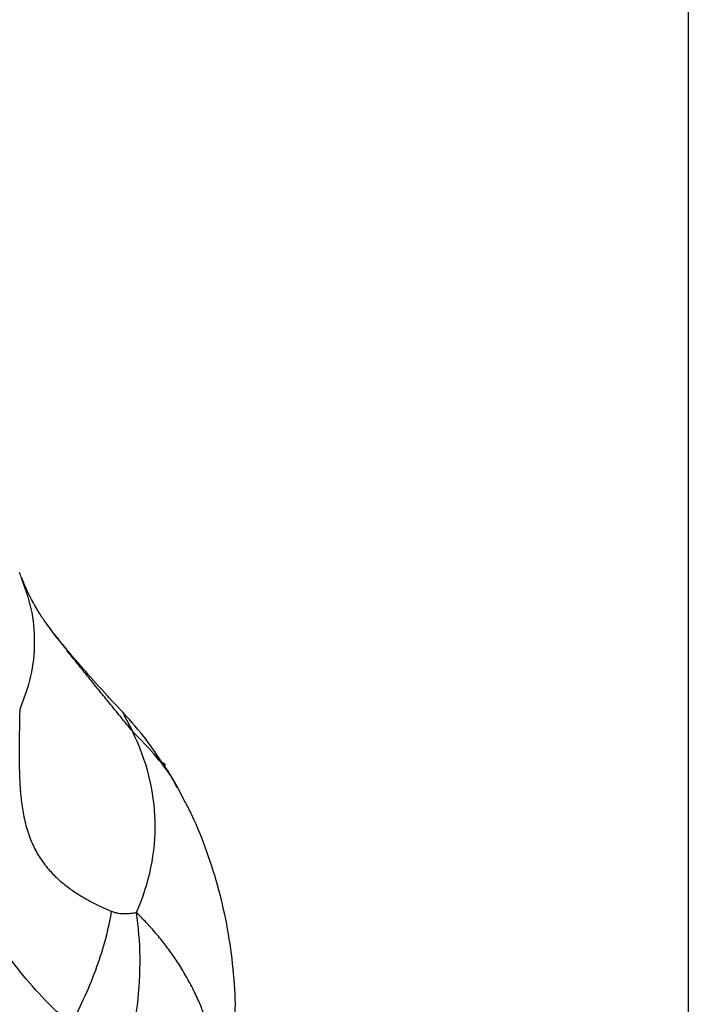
# Model space of a CAD drawing. Header units: millimetres. Extents: x 13 to 546, y 13 to 419.
# Tile 20 of 24: x 512 to 546, y 222 to 272. Entities that reach past the tile are written whole.
import ezdxf

# ---------------------------------------------------------------- set-up
doc = ezdxf.new("R2010")
doc.units = ezdxf.units.MM
doc.header["$LTSCALE"] = 2
doc.linetypes.add('SLD-Solid', pattern=[0])
doc.layers.add('TEXT', color=140, linetype='SLD-Solid', lineweight=25)

msp = doc.modelspace()

# ---------------------------------------------------------------- linework, layer by layer
for p, q in [((512.074, 243.374), (512.064, 243.399)), ((517.267, 236.412), (517.722, 235.547)), ((519.401, 233.851), (519.236, 233.947)), ((519.313, 233.8), (519.401, 233.851)), ((519.401, 233.688), (519.401, 233.851)), ((520.438, 231.889), (520.021, 232.683))]:
    msp.add_line(p, q)
msp.add_arc((487.978, 233.597), 26, 22.1328, 22.7632)
for points, knots in [([(512.05, 243.388), (512.237, 242.866), (512.628, 241.777), (512.768, 240.084), (512.603, 238.346), (512.182, 237.214), (511.971, 236.648)], [0, 0, 0, 0, 0.234864, 0.489909, 0.744955, 1, 1, 1, 1]), ([(513.352, 241.021), (513.322, 241.062), (513.197, 241.231), (512.918, 241.652), (512.524, 242.369), (512.226, 242.957), (512.085, 243.342), (512.074, 243.374)], [0, 0, 0, 0, 0.089753, 0.369188, 0.661811, 0.971497, 1, 1, 1, 1]), ([(517.362, 236.369), (517.004, 236.752), (516.257, 237.552), (515.171, 238.772), (514.306, 239.794), (513.684, 240.575), (513.438, 240.905), (513.314, 241.071)], [0, 0, 0, 0, 0.224737, 0.469093, 0.728834, 0.863046, 1, 1, 1, 1]), ([(517.722, 235.547), (517.574, 235.728), (517.228, 236.15), (516.715, 236.779), (516.178, 237.438), (515.685, 238.045), (515.209, 238.636), (514.769, 239.185), (514.363, 239.697), (513.906, 240.285), (513.559, 240.733), (513.368, 240.999), (513.352, 241.021)], [0, 0, 0, 0, 0.0984212, 0.229589, 0.3409992, 0.4555457, 0.5588826, 0.6612368, 0.7542769, 0.8383689, 0.9867811, 1, 1, 1, 1]), ([(511.971, 236.648), (511.969, 236.496), (511.964, 236.218), (511.953, 235.661), (511.937, 234.69), (511.937, 233.529), (512.007, 232.361), (512.116, 231.476), (512.302, 230.625), (512.586, 229.821), (512.968, 229.104), (513.415, 228.503), (513.923, 227.984), (514.437, 227.563), (514.989, 227.189), (515.538, 226.872), (516.012, 226.634), (516.382, 226.467), (516.568, 226.388), (516.66, 226.348)], [0, 0, 0, 0, 0.03431, 0.0625, 0.125, 0.25, 0.315414, 0.375, 0.438745, 0.500001, 0.559895, 0.625, 0.683663, 0.75, 0.808045, 0.875, 0.9375, 0.96875, 1, 1, 1, 1]), ([(519.289, 233.867), (519.008, 234.294), (518.394, 235.226), (517.669, 236.027), (517.275, 236.461)], [0, 0, 0, 0, 0.458088, 1, 1, 1, 1]), ([(517.93, 226.287), (518.598, 227.8), (518.92, 229.364), (518.85, 232.486), (518.458, 234.045), (517.722, 235.547)], [0, 0, 0, 0, 0.5, 0.5, 1, 1, 1, 1]), ([(520.021, 232.683), (519.987, 232.749), (519.722, 233.264), (518.979, 234.247), (518.153, 235.102), (517.722, 235.547)], [0, 0, 0, 0, 0.06613, 0.513582, 1, 1, 1, 1]), ([(514.58, 220.549), (514.467, 220.651), (514.242, 220.856), (513.799, 221.277), (513.038, 222.041), (512.002, 223.213), (510.866, 224.768), (509.872, 226.483), (509.052, 228.348), (508.402, 230.324), (507.964, 232.024), (507.656, 233.4), (507.511, 234.091), (507.438, 234.437)], [0, 0, 0, 0, 0.031255, 0.062509, 0.125015, 0.250007, 0.374984, 0.499972, 0.624969, 0.749975, 0.874981, 0.93749, 1, 1, 1, 1]), ([(520.001, 232.673), (519.891, 232.905), (519.72, 233.263), (519.484, 233.59), (519.401, 233.705)], [0, 0, 0, 0, 0.649945, 1, 1, 1, 1]), ([(522.968, 221.074), (522.971, 221.163), (522.999, 221.939), (522.885, 223.402), (522.616, 225.44), (522.164, 227.44), (521.545, 229.385), (520.968, 230.873), (520.552, 231.685), (520.445, 231.893)], [0, 0, 0, 0, 0.023586, 0.207728, 0.390791, 0.573127, 0.75515, 0.937298, 1, 1, 1, 1]), ([(514.58, 220.549), (515.113, 221.538), (515.565, 222.542), (516.267, 224.499), (516.516, 225.453), (516.66, 226.348)], [0, 0, 0, 0, 0.5, 0.5, 1, 1, 1, 1]), ([(516.66, 226.348), (516.689, 226.337), (516.747, 226.315), (516.862, 226.279), (517.057, 226.24), (517.327, 226.221), (517.584, 226.236), (517.784, 226.262), (517.881, 226.278), (517.93, 226.287)], [0, 0, 0, 0, 0.062525, 0.125009, 0.25004, 0.499979, 0.749974, 0.874985, 1, 1, 1, 1]), ([(516.769, 216.653), (517.064, 217.441), (517.317, 218.253), (517.723, 219.896), (517.877, 220.727), (518.075, 222.375), (518.12, 223.191), (518.104, 224.78), (518.041, 225.551), (517.93, 226.287)], [0, 0, 0, 0, 0.25, 0.25, 0.5, 0.5, 0.75, 0.75, 1, 1, 1, 1]), ([(522.166, 216.752), (522.165, 216.869), (522.163, 217.102), (522.147, 217.45), (522.122, 217.799), (522.087, 218.146), (522.042, 218.491), (521.988, 218.836), (521.924, 219.179), (521.85, 219.52), (521.767, 219.859), (521.675, 220.196), (521.573, 220.53), (521.462, 220.862), (521.342, 221.191), (521.212, 221.518), (521.009, 221.991), (520.716, 222.595), (520.312, 223.313), (519.877, 223.989), (519.417, 224.622), (518.937, 225.214), (518.445, 225.768), (518.099, 226.116), (517.93, 226.287)], [0, 0, 0, 0, 0.033652, 0.067253, 0.100805, 0.134308, 0.167765, 0.201175, 0.234541, 0.267864, 0.301146, 0.334388, 0.367591, 0.400755, 0.433883, 0.466973, 0.500027, 0.579064, 0.655563, 0.729519, 0.800933, 0.869815, 0.936167, 1, 1, 1, 1])]:
    msp.add_open_spline(points, degree=3, knots=knots)
for points in [[(519.236, 233.947), (519.262, 233.898), (519.288, 233.849), (519.313, 233.8)], [(519.313, 233.8), (519.343, 233.763), (519.372, 233.726), (519.401, 233.688)]]:
    msp.add_open_spline(points, degree=3)
at = {"layer": 'TEXT'}
msp.add_line((546.1, 419.1), (546.1, 12.7), dxfattribs=at)

doc.saveas('drawing.dxf')
